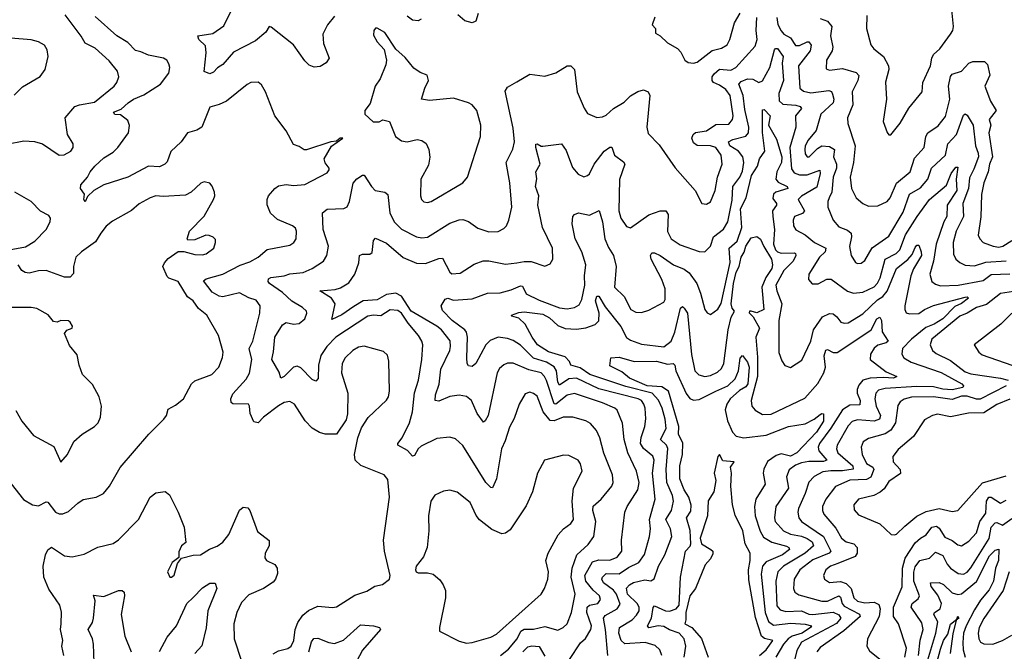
# Model space of a CAD drawing. Extents: x 1843161 to 1959474, y 907081 to 1016326.
# Tile 246 of 256: x 1870593 to 1875885, y 1003307 to 1006702. Entities that reach past the tile are written whole.
import ezdxf

# ---------------------------------------------------------------- set-up
doc = ezdxf.new("R2010")
doc.units = 0

msp = doc.modelspace()

# ---------------------------------------------------------------- linework, layer by layer
at = {"layer": '0CON20XD'}
for points in [[(1872285, 1006721.2), (1872247.5, 1006675), (1872222, 1006625), (1872225.8, 1006575), (1872255.8, 1006495), (1872239.7, 1006470.3), (1872208.9, 1006451.1), (1872175, 1006447.5), (1872148.5, 1006458.5), (1872125, 1006480.8), (1872065, 1006566.5), (1871945, 1006662), (1871934.1, 1006665.9), (1871915.4, 1006634.6), (1871860.5, 1006589.5), (1871741.7, 1006528.3), (1871685, 1006461.1), (1871656.2, 1006443.8), (1871635, 1006420), (1871615, 1006410.8), (1871584.3, 1006424.3), (1871595.5, 1006524.5), (1871592.4, 1006562.4), (1871555.8, 1006595), (1871550, 1006615), (1871632, 1006628), (1871690, 1006670), (1871730.7, 1006749.3)], [(1875265, 1006083.8), (1875275, 1006084), (1875325, 1006146), (1875372.4, 1006227.6), (1875443.3, 1006315), (1875446.4, 1006365), (1875488.5, 1006455), (1875495, 1006496.2), (1875505, 1006515.8), (1875537.5, 1006545), (1875595, 1006624.4), (1875608.2, 1006645), (1875610.9, 1006665), (1875603.3, 1006755)], [(1870525, 1006034), (1870615, 1006051.1), (1870672.7, 1006047.3), (1870715.8, 1006035.8), (1870805, 1005974.4), (1870833.2, 1005976.8), (1870868, 1005995), (1870880.8, 1006015), (1870880, 1006035), (1870850.5, 1006085), (1870836.9, 1006175), (1870890, 1006235), (1870915, 1006245.4), (1870995, 1006258.2), (1871101.9, 1006345), (1871115.9, 1006364.1), (1871125.5, 1006395.5), (1871118.1, 1006425), (1871075, 1006481.1), (1870999.1, 1006549.1), (1870945, 1006575.6), (1870924.2, 1006614.2), (1870838.1, 1006728.1)], [(1871955, 1003293.1), (1871985, 1003309.6), (1872035, 1003322.1), (1872052.5, 1003335), (1872067.2, 1003365), (1872073.9, 1003425), (1872087.4, 1003462.6), (1872115, 1003501.9), (1872145, 1003526.9), (1872195, 1003550), (1872275, 1003542.9), (1872295, 1003546.9), (1872395, 1003609.5), (1872459.8, 1003630.2), (1872502.6, 1003657.4), (1872543, 1003667), (1872581.2, 1003695), (1872584, 1003715), (1872553.5, 1003845), (1872549.1, 1003905), (1872580.9, 1004135), (1872570.9, 1004230.9), (1872552, 1004255), (1872426.8, 1004306.8), (1872397.1, 1004335), (1872391.9, 1004365), (1872411.1, 1004455), (1872431.1, 1004508.9), (1872466.6, 1004563.4), (1872565, 1004658), (1872575.5, 1004675), (1872580.9, 1004705), (1872576.6, 1004866.6), (1872569.3, 1004899.3), (1872548.2, 1004918.2), (1872445, 1004948.1), (1872415, 1004942.5), (1872383.3, 1004925), (1872342.9, 1004885), (1872326.4, 1004855), (1872322.7, 1004805), (1872357.3, 1004695), (1872355.7, 1004584.3), (1872348.5, 1004551.5), (1872295.5, 1004474.5), (1872235, 1004474.3), (1872205, 1004483.1), (1872165.9, 1004505.9), (1872126.8, 1004546.8), (1872069.5, 1004635), (1872045, 1004650.4), (1872015, 1004644.6), (1871985, 1004626.8), (1871904.1, 1004565.9), (1871875, 1004536.2), (1871851.5, 1004541.5), (1871831.8, 1004585), (1871828.8, 1004625), (1871822.5, 1004635), (1871738.1, 1004638.1), (1871729.5, 1004645), (1871727.5, 1004665), (1871739, 1004691), (1871810.5, 1004769.5), (1871827.6, 1004802.4), (1871840.2, 1004875), (1871827.1, 1004935), (1871845.7, 1004975), (1871884.5, 1005124.5), (1871885.5, 1005165), (1871864.6, 1005194.6), (1871825, 1005207.5), (1871775, 1005234), (1871685, 1005212.9), (1871665, 1005215.9), (1871627.7, 1005237.7), (1871581.2, 1005298.8), (1871595, 1005310.3), (1871685, 1005334.5), (1871777.6, 1005382.4), (1871829.6, 1005400.4), (1871875, 1005425.5), (1871923.8, 1005466.2), (1872045, 1005490), (1872065.8, 1005505), (1872080, 1005525), (1872081.4, 1005565), (1872075, 1005581.2), (1872058.8, 1005595), (1871978.8, 1005628.8), (1871941.7, 1005661.7), (1871923.6, 1005706.4), (1871922.7, 1005735), (1871930.5, 1005755), (1871964.7, 1005795.3), (1871985, 1005809.1), (1872025, 1005815.6), (1872065, 1005811.9), (1872125, 1005817.1), (1872245, 1005880), (1872256.2, 1005895), (1872256.2, 1005905), (1872235, 1005932.5), (1872230, 1005955), (1872268.3, 1006021.7), (1872330, 1006065), (1872315, 1006066.2), (1872295, 1006050), (1872265, 1006046), (1872135, 1006002), (1872122.7, 1006002.7), (1872095, 1006021.2), (1872065, 1006032), (1872025.3, 1006105.3), (1871964.7, 1006184.7), (1871914.2, 1006315), (1871893, 1006353), (1871875, 1006366), (1871835, 1006364.2), (1871815.6, 1006354.4), (1871705, 1006264.6), (1871665, 1006246.2), (1871615, 1006231.9), (1871572.5, 1006125), (1871545, 1006107.8), (1871495.3, 1006094.7), (1871461.9, 1006045), (1871405.4, 1005994.6), (1871385, 1005938.8), (1871374.2, 1005925), (1871345, 1005912.2), (1871285, 1005914.6), (1871175, 1005856.4), (1871045.5, 1005814.5), (1870992, 1005785), (1870957.3, 1005752.7), (1870945, 1005724), (1870938.8, 1005735), (1870942, 1005765), (1870920.8, 1005795), (1870921.5, 1005815), (1870958.6, 1005855), (1870972.2, 1005885), (1870996.9, 1005915), (1871045, 1005960), (1871095, 1005990.9), (1871121.5, 1006015), (1871177.8, 1006095), (1871183.4, 1006133.4), (1871175, 1006160), (1871135, 1006191.4), (1871105, 1006192.2), (1871097.5, 1006205), (1871138.1, 1006221.9), (1871175.6, 1006255), (1871204.8, 1006275.2), (1871261.3, 1006298.7), (1871350.5, 1006355), (1871395.6, 1006415), (1871400, 1006445), (1871395.6, 1006465.6), (1871384.4, 1006484.4), (1871365.4, 1006495.4), (1871285, 1006511.1), (1871245, 1006530), (1871215, 1006536.1), (1871175, 1006578.9), (1871115, 1006616), (1870999.2, 1006719.2)], [(1872572, 1005762), (1872582.4, 1005665), (1872606.1, 1005616.1), (1872645, 1005575.5), (1872726.2, 1005535), (1872755, 1005530), (1872785.8, 1005534.2), (1872905, 1005609.2), (1872955, 1005627.3), (1872975, 1005627.5), (1873005, 1005617.1), (1873055, 1005581.4), (1873115, 1005562.5), (1873165, 1005564.3), (1873195, 1005580), (1873209.2, 1005595), (1873222.9, 1005625), (1873238.5, 1005695), (1873227.6, 1005825), (1873208, 1005935), (1873244.1, 1006005.9), (1873251.8, 1006045), (1873245, 1006120), (1873202.1, 1006317.9), (1873215, 1006340), (1873265, 1006367.5), (1873335, 1006410), (1873415, 1006398.8), (1873475, 1006417.5), (1873535, 1006454), (1873555, 1006454), (1873575.8, 1006435), (1873590, 1006315), (1873626.2, 1006226.2), (1873645, 1006198), (1873695, 1006176.9), (1873725, 1006180.5), (1873745, 1006190), (1873784.8, 1006225.2), (1873841.6, 1006258.4), (1873875, 1006292.5), (1873915, 1006316.9), (1873945, 1006325.8), (1873970, 1006315), (1873980, 1006295), (1873963.6, 1006125), (1873970.5, 1006090.5), (1874030.2, 1006030.2), (1874115.7, 1005905.7), (1874224.2, 1005785), (1874260, 1005715), (1874285, 1005710.8), (1874305, 1005724), (1874330.6, 1005785), (1874342.7, 1005855), (1874368.2, 1005925), (1874362.4, 1005975), (1874333.8, 1006015), (1874305, 1006024.3), (1874235, 1006025.5), (1874215, 1006040.8), (1874205.5, 1006065), (1874212.5, 1006085), (1874225, 1006096.5), (1874285, 1006105.7), (1874335, 1006139.6), (1874405, 1006141.4), (1874424.8, 1006165.2), (1874427.6, 1006185), (1874412.3, 1006295), (1874387.6, 1006327.6), (1874355, 1006351.1), (1874322.5, 1006365), (1874314.4, 1006375), (1874315.2, 1006395), (1874325, 1006411.8), (1874355, 1006436.4), (1874415, 1006431.7), (1874442.5, 1006445), (1874545, 1006560.6), (1874556.6, 1006595), (1874551, 1006645), (1874555.2, 1006715)], [(1872751.4, 1006705), (1872734.4, 1006695.6), (1872705, 1006700), (1872675, 1006720.6)], [(1873056.8, 1006735), (1873045.3, 1006694.7), (1873025, 1006685.5), (1872985, 1006697.1), (1872947.9, 1006727.9)], [(1874006.4, 1006716.4), (1873992.5, 1006675), (1874010, 1006655), (1874010, 1006630), (1874035, 1006616.2), (1874075, 1006578.6), (1874127.9, 1006547.9), (1874147, 1006527), (1874168, 1006485), (1874185, 1006472), (1874215, 1006469.2), (1874235, 1006474.3), (1874315, 1006537.5), (1874365, 1006549.5), (1874395, 1006567.1), (1874410, 1006595), (1874434.3, 1006685), (1874465, 1006738)], [(1874662.5, 1006715), (1874667.1, 1006677.1), (1874685, 1006641.6), (1874700.4, 1006625), (1874735.2, 1006605.2), (1874763.4, 1006563.4), (1874785, 1006562.9), (1874825, 1006583.8), (1874835, 1006582.5), (1874846.3, 1006565), (1874842.1, 1006535), (1874779.4, 1006455), (1874785.5, 1006335), (1874805, 1006318.7), (1874845, 1006309.8), (1874941.4, 1006321.4), (1874955.5, 1006315.5), (1874962.3, 1006302.3), (1874968.1, 1006275), (1874964.3, 1006255.7), (1874899.3, 1006195), (1874873.2, 1006106.8), (1874830.4, 1006055), (1874815.4, 1006025), (1874812.5, 1006005), (1874815, 1005981.2), (1874825, 1005964.4), (1874835.8, 1005965), (1874880.4, 1006009.6), (1874905, 1006024.1), (1874945, 1006021.2), (1874973.1, 1006005), (1874966.8, 1005965), (1874983.2, 1005925), (1874983.4, 1005905), (1874965.2, 1005855), (1874957.4, 1005775), (1874944.2, 1005745), (1874936.5, 1005725), (1874936.6, 1005695), (1874964.2, 1005624.2), (1874995, 1005588.9), (1875041.5, 1005571.5), (1875061.8, 1005555), (1875064.1, 1005535), (1875053.5, 1005483.5), (1875062.5, 1005435), (1875085, 1005397.1), (1875095, 1005391.1), (1875115, 1005393.5), (1875135, 1005407.1), (1875173.9, 1005476.1), (1875265, 1005538.2), (1875341.4, 1005668.6), (1875375.2, 1005764.8), (1875435, 1005799.1), (1875474.5, 1005845.5), (1875493.3, 1005905), (1875568.2, 1005975), (1875581.8, 1006035), (1875627.7, 1006085), (1875665, 1006189.2), (1875675, 1006197.1), (1875685, 1006188.6), (1875717.3, 1006135), (1875729.8, 1006025), (1875744.4, 1005985.6), (1875745.7, 1005965), (1875721.2, 1005898.8), (1875696.9, 1005853.1), (1875692.9, 1005795), (1875662.2, 1005715), (1875665.9, 1005645), (1875625.7, 1005565), (1875609.2, 1005505), (1875612.1, 1005442.1), (1875623.6, 1005415), (1875645, 1005396.5), (1875675, 1005382.5), (1875725, 1005378.7), (1875785, 1005398.3), (1875895, 1005406.7)], [(1874895, 1006708), (1874935, 1006694), (1874957.2, 1006665), (1874951.5, 1006615), (1874964, 1006555), (1874958.8, 1006535), (1874929.4, 1006485), (1874927.5, 1006437.5), (1874945, 1006431.5), (1875015, 1006439.2), (1875088.4, 1006418.4), (1875103.1, 1006403.1), (1875098.1, 1006375), (1875067.5, 1006315), (1875070.3, 1006245), (1875042.7, 1006175), (1875044.4, 1006145), (1875082.9, 1006025), (1875074.7, 1005935), (1875056.8, 1005855), (1875062.7, 1005795), (1875088.1, 1005745), (1875124.7, 1005714.7), (1875155, 1005700.5), (1875205, 1005701.5), (1875255.7, 1005725), (1875271.8, 1005745), (1875305.8, 1005824.2), (1875379.2, 1005885), (1875401.9, 1005958.1), (1875454.5, 1006015), (1875463.3, 1006075), (1875474.6, 1006095), (1875528.7, 1006131.3), (1875568.8, 1006181.2), (1875591.6, 1006275), (1875584.5, 1006345), (1875595, 1006397.1), (1875605, 1006408.9), (1875654.8, 1006425.2), (1875695, 1006468.1), (1875715, 1006477.5), (1875777.8, 1006477.8), (1875795, 1006461.2), (1875806.2, 1006405), (1875780.5, 1006345), (1875810, 1006265), (1875841.9, 1006215), (1875803.5, 1006165), (1875813.2, 1006135), (1875801, 1006095), (1875822, 1005965), (1875805.2, 1005925), (1875798.4, 1005885), (1875774.3, 1005825), (1875762.5, 1005762.5), (1875758, 1005642), (1875744.4, 1005545), (1875752.9, 1005525), (1875771.4, 1005505), (1875825, 1005484.2), (1875855, 1005480.5), (1875877.5, 1005485), (1875925, 1005514.6)], [(1875145.7, 1006725), (1875144.3, 1006655), (1875168.1, 1006568.1), (1875183.8, 1006545), (1875234.7, 1006504.7), (1875262.5, 1006455), (1875263.5, 1006435), (1875245.7, 1006365.7), (1875252.2, 1006275), (1875234.4, 1006155), (1875255.8, 1006095.8), (1875265, 1006083.8)], [(1872785, 1005719.4), (1872805, 1005724.4), (1872975, 1005825.8), (1873000, 1005855), (1873070.6, 1006075), (1873071.9, 1006135), (1873050, 1006215), (1873025, 1006243.8), (1873005, 1006256.2), (1872925, 1006281.2), (1872795, 1006268.6), (1872752.5, 1006275), (1872770, 1006335), (1872791.2, 1006375), (1872783.8, 1006405), (1872745, 1006418.9), (1872712.1, 1006442.1), (1872665, 1006500), (1872614.4, 1006544.4), (1872555, 1006633.3), (1872515, 1006656), (1872505, 1006656.2), (1872496.7, 1006645), (1872495, 1006620), (1872514.2, 1006584.2), (1872552, 1006542), (1872564.4, 1006485), (1872560.5, 1006459.5), (1872530, 1006385), (1872503.1, 1006345), (1872477.3, 1006252.7), (1872447.5, 1006215), (1872447.5, 1006195), (1872493.6, 1006153.6), (1872525, 1006153.3), (1872545, 1006163.3), (1872580, 1006155), (1872613.3, 1006075), (1872645, 1006050.8), (1872675, 1006045.8), (1872728.8, 1006058.8), (1872755, 1006053.8), (1872777.3, 1006037.3), (1872791.4, 1006005), (1872796.8, 1005963.2), (1872789.7, 1005920.3), (1872749.4, 1005845), (1872747.1, 1005755), (1872752.5, 1005735), (1872765, 1005722.5), (1872785, 1005719.4)], [(1870562.9, 1006297.1), (1870608.3, 1006341.7), (1870703, 1006397), (1870730.8, 1006435), (1870745.6, 1006505), (1870740.3, 1006540.3), (1870726, 1006565), (1870693.7, 1006583.7), (1870655, 1006594.4), (1870545, 1006602.7)], [(1873547.4, 1003262.6), (1873606.9, 1003353.1), (1873633.9, 1003376.1), (1873662.4, 1003425), (1873665.7, 1003445), (1873642.1, 1003515), (1873642.6, 1003545), (1873655, 1003555.2), (1873699.5, 1003565), (1873715.4, 1003585), (1873709.6, 1003605), (1873675.7, 1003635.7), (1873636, 1003685), (1873629.8, 1003715), (1873671.6, 1003788.4), (1873705, 1003799.4), (1873765, 1003796.7), (1873805, 1003814), (1873828.7, 1003845), (1873827.5, 1003905), (1873845.5, 1004055), (1873857.5, 1004085), (1873914.7, 1004175.3), (1873922.7, 1004215), (1873908.1, 1004275), (1873861.1, 1004375), (1873842.6, 1004445), (1873833.4, 1004533.4), (1873803.4, 1004603.4), (1873791.4, 1004615), (1873725, 1004643), (1873575, 1004692.5), (1873535, 1004683.8), (1873475, 1004635.2), (1873465, 1004636.9), (1873425, 1004762.5), (1873414.2, 1004785), (1873395, 1004804.7), (1873330.2, 1004820.2), (1873245, 1004855.3), (1873215, 1004855.4), (1873195, 1004846.4), (1873172.6, 1004827.4), (1873159.2, 1004805), (1873110.7, 1004575), (1873095, 1004545.8), (1873085, 1004538.8), (1873051.8, 1004585), (1873022.1, 1004655), (1872995, 1004676.5), (1872955, 1004684.4), (1872905, 1004677.1), (1872845, 1004652.4), (1872825.6, 1004655.6), (1872828.6, 1004685), (1872847.6, 1004742.4), (1872856.2, 1004823.8), (1872905, 1004924.3), (1872909.2, 1004945), (1872906, 1004976), (1872859.6, 1005035), (1872835.2, 1005055.2), (1872696.5, 1005136.5), (1872645, 1005216.1), (1872615, 1005232.3), (1872565, 1005225.9), (1872515, 1005196.7), (1872439.1, 1005190.9), (1872389.4, 1005160.6), (1872325, 1005116.8), (1872271.2, 1005091.2), (1872289.4, 1005175), (1872269.4, 1005205), (1872206.7, 1005245), (1872288.5, 1005251.5), (1872318.2, 1005261.8), (1872361.5, 1005288.5), (1872393.8, 1005335), (1872415.6, 1005395), (1872420, 1005435), (1872435, 1005442.5), (1872475, 1005442.5), (1872488.2, 1005451.8), (1872494.5, 1005515.5), (1872505, 1005528.8), (1872565, 1005502), (1872655, 1005424.7), (1872725, 1005392.8), (1872775, 1005391.1), (1872845, 1005419.1), (1872865, 1005420), (1872904.3, 1005345), (1872915, 1005335.8), (1872960.9, 1005339.1), (1873035, 1005389.1), (1873084.7, 1005405.3), (1873115, 1005405.4), (1873205, 1005387.5), (1873265, 1005396.2), (1873305, 1005403.4), (1873342.2, 1005402.2), (1873415, 1005377.1), (1873445, 1005390), (1873458.1, 1005415), (1873456.5, 1005475), (1873403.8, 1005585), (1873378.1, 1005705), (1873382.9, 1005755), (1873364.5, 1005805), (1873373.2, 1005846.8), (1873367.3, 1005885), (1873389.6, 1005925), (1873366.4, 1006015), (1873367.5, 1006032.5), (1873375, 1006035.6), (1873395, 1006021.9), (1873405, 1006021.9), (1873505, 1006034.2), (1873529.9, 1005999.9), (1873565, 1005908.6), (1873595, 1005871.4), (1873625, 1005857.5), (1873645, 1005864), (1873655, 1005874.2), (1873680.9, 1005925), (1873735, 1005995.6), (1873765, 1006018), (1873775, 1006016.7), (1873790.5, 1005975), (1873838.5, 1005938.5), (1873845.6, 1005925), (1873817, 1005843), (1873812.5, 1005675), (1873824.8, 1005634.8), (1873855, 1005591.4), (1873875, 1005584.4), (1873975, 1005652.9), (1874035, 1005674.5), (1874065, 1005675.5), (1874078.2, 1005655), (1874074.1, 1005564.1), (1874095, 1005523.6), (1874142.3, 1005492.2), (1874245, 1005457.1), (1874275, 1005454.4), (1874305, 1005484.2), (1874321.8, 1005535), (1874375, 1005577.1), (1874399.4, 1005615), (1874421.8, 1005731.8), (1874425.6, 1005805), (1874464.3, 1005855), (1874477.8, 1005887.8), (1874484.8, 1005935), (1874479.6, 1005965), (1874456, 1005996), (1874410.5, 1006025), (1874403.3, 1006045), (1874425, 1006058.9), (1874495, 1006075.9), (1874510.7, 1006095), (1874512.5, 1006125), (1874490.6, 1006219.4), (1874480.6, 1006295), (1874458.3, 1006355), (1874469.8, 1006370.2), (1874504.3, 1006384.3), (1874532.7, 1006382.7), (1874565, 1006365.6), (1874585, 1006374.5), (1874625, 1006444.5), (1874650.2, 1006539.8), (1874655, 1006548), (1874665, 1006547.5), (1874696.8, 1006505), (1874690.8, 1006469.2), (1874697.4, 1006375), (1874673.7, 1006305), (1874675.6, 1006265.6), (1874695, 1006248.8), (1874765, 1006242.5), (1874787.8, 1006235), (1874795.5, 1006225), (1874762.5, 1006185), (1874765.3, 1006125.3), (1874731.4, 1006015), (1874740.6, 1005900.6), (1874755, 1005879.1), (1874785, 1005867.6), (1874825, 1005869.2), (1874894.2, 1005894.2), (1874895.7, 1005875), (1874877.1, 1005802.9), (1874795, 1005753.5), (1874776.2, 1005735), (1874810.4, 1005675), (1874799.6, 1005660.4), (1874757.1, 1005645), (1874750, 1005625), (1874752.5, 1005595), (1874765, 1005572.2), (1874815, 1005545.5), (1874865.2, 1005505.2), (1874925.3, 1005475), (1874921.3, 1005455), (1874891.3, 1005425), (1874833.8, 1005335), (1874832.2, 1005305), (1874852.8, 1005282.8), (1874885, 1005283.1), (1874931.9, 1005308.1), (1874955, 1005308.5), (1875042.8, 1005242.8), (1875075, 1005232), (1875125, 1005237.1), (1875185, 1005266.8), (1875204, 1005286), (1875217.7, 1005315), (1875245.2, 1005414.8), (1875303.8, 1005445), (1875323.2, 1005465), (1875354.3, 1005545.7), (1875415.9, 1005644.1), (1875482.1, 1005735), (1875575, 1005813.5), (1875599.5, 1005875), (1875625, 1005908.9), (1875635, 1005910), (1875625.4, 1005845), (1875630, 1005785), (1875578.1, 1005705), (1875576.7, 1005645), (1875559.4, 1005615), (1875517.9, 1005495), (1875504.8, 1005405), (1875485.4, 1005335), (1875495.6, 1005295), (1875515, 1005280), (1875542.5, 1005272.5), (1875636.1, 1005276.1), (1875770.4, 1005299.6), (1875815, 1005333.4), (1875915, 1005336)], [(1873754.2, 1003285), (1873741.7, 1003425), (1873730.4, 1003485), (1873740.4, 1003499.6), (1873804.8, 1003535.2), (1873820, 1003560), (1873801.5, 1003615), (1873785, 1003635.2), (1873731.4, 1003675), (1873722.6, 1003695), (1873725.9, 1003705), (1873745, 1003725.8), (1873815.4, 1003724.6), (1873865, 1003757.5), (1873921.5, 1003785), (1873951.7, 1003828.3), (1873978.2, 1003925), (1873984.1, 1003965), (1873978.2, 1004015), (1874009.3, 1004125), (1873993.9, 1004265), (1874003.2, 1004335), (1873996.2, 1004356.2), (1873946.6, 1004396.6), (1873930.5, 1004425), (1873933.5, 1004456.5), (1873953.5, 1004516.5), (1873957.4, 1004557.4), (1873954.7, 1004614.7), (1873947.6, 1004635), (1873934.8, 1004654.8), (1873916.7, 1004665), (1873705, 1004718.1), (1873585, 1004774.8), (1873545, 1004771.3), (1873495, 1004738.6), (1873484.5, 1004754.5), (1873479, 1004815), (1873466.1, 1004836.1), (1873425, 1004860.8), (1873353.8, 1004883.8), (1873285, 1004952.4), (1873245, 1004977.9), (1873215, 1004988.2), (1873165, 1004996.2), (1873121.2, 1004978.8), (1873098.2, 1004955), (1873045, 1004853.6), (1873025, 1004837.7), (1873005, 1004842.5), (1872997.5, 1004855), (1872995.5, 1004885.5), (1872999.6, 1004995), (1872995, 1005021.9), (1872986, 1005036), (1872918, 1005085), (1872865, 1005138.5), (1872858.6, 1005165), (1872880.7, 1005199.3), (1872895, 1005205.8), (1872925, 1005194.8), (1873025, 1005202.4), (1873106.9, 1005233.1), (1873175, 1005234.6), (1873235, 1005250), (1873285, 1005272.3), (1873295, 1005270), (1873315, 1005229.2), (1873385, 1005194.7), (1873495, 1005154.1), (1873535, 1005147.8), (1873574.7, 1005155.3), (1873600.7, 1005169.3), (1873615, 1005198), (1873630.9, 1005275), (1873629.2, 1005325), (1873636.6, 1005385), (1873613.8, 1005455), (1873579.2, 1005525), (1873563.1, 1005605), (1873566, 1005645), (1873574.5, 1005655.5), (1873596.5, 1005663.5), (1873655, 1005652.1), (1873707, 1005677), (1873725.9, 1005615.9), (1873738.8, 1005525), (1873758.1, 1005478.1), (1873784, 1005434), (1873798.7, 1005375), (1873790, 1005265), (1873842.1, 1005215), (1873878.1, 1005145), (1873905, 1005129.5), (1873935, 1005128.9), (1873975, 1005140.5), (1874055, 1005184), (1874061.7, 1005198.3), (1874062.3, 1005255), (1874043.5, 1005305), (1873987.3, 1005415), (1873982.9, 1005435), (1873991.1, 1005448.9), (1874005, 1005448.9), (1874035, 1005435.4), (1874107.3, 1005385), (1874165, 1005360.7), (1874191.4, 1005341.4), (1874231.6, 1005285), (1874252.4, 1005232.4), (1874275.8, 1005145), (1874287.3, 1005127.3), (1874305, 1005118), (1874345, 1005145.6), (1874362.6, 1005177.4), (1874412, 1005398), (1874405.4, 1005475), (1874449, 1005511), (1874473.6, 1005585), (1874466.8, 1005685), (1874498.3, 1005745), (1874525.9, 1005865), (1874558.5, 1005915), (1874569.1, 1005955), (1874597.3, 1005995), (1874584.8, 1006095.2), (1874585, 1006218), (1874595, 1006220), (1874625.7, 1006185.7), (1874617.7, 1006135), (1874661, 1006061), (1874689, 1005965), (1874687.3, 1005935), (1874662.4, 1005885), (1874656.1, 1005845), (1874669.1, 1005829.1), (1874718, 1005805), (1874721.2, 1005795), (1874656.5, 1005775), (1874643.6, 1005765), (1874641.4, 1005741.4), (1874661.1, 1005715), (1874661.2, 1005705), (1874639.6, 1005675), (1874640.6, 1005645), (1874649.3, 1005575), (1874644.8, 1005495.2), (1874654.3, 1005465), (1874665, 1005454.2), (1874685, 1005448.1), (1874755, 1005449.7), (1874763.3, 1005445), (1874765.3, 1005435.3), (1874750.3, 1005405), (1874700, 1005355), (1874657.7, 1005275), (1874662.5, 1005245), (1874688.9, 1005175), (1874672.2, 1005085), (1874672.7, 1004912.7), (1874688.3, 1004868.3), (1874705, 1004842.9), (1874735, 1004832.5), (1874796.9, 1004873.1), (1874845.4, 1004975), (1874858.7, 1005035), (1874908.2, 1005105), (1874945, 1005122.2), (1874965, 1005121.4), (1874985, 1005105.7), (1875006.4, 1005076.4), (1875025, 1005070.5), (1875045, 1005072.7), (1875125, 1005120.6), (1875204, 1005196), (1875231.2, 1005215), (1875255, 1005243.2), (1875306.2, 1005365), (1875367.1, 1005412.9), (1875389.1, 1005440.9), (1875405, 1005478.2), (1875415, 1005490), (1875425, 1005491.2), (1875438.7, 1005455), (1875439.6, 1005435), (1875397.2, 1005362.8), (1875382.5, 1005325), (1875350.8, 1005165), (1875349.6, 1005145), (1875357, 1005127), (1875375, 1005121.2), (1875425, 1005122.9), (1875455, 1005144.7), (1875505, 1005166.8), (1875675, 1005211.6), (1875685, 1005212.7), (1875692.7, 1005205), (1875655, 1005177.5), (1875619.3, 1005160.7), (1875555, 1005094.6), (1875508.6, 1005065), (1875462.9, 1005047.1), (1875385.6, 1004985), (1875337.8, 1004935), (1875334.6, 1004905), (1875345.2, 1004885.2), (1875385, 1004861.6), (1875545, 1004806.8), (1875655.8, 1004745), (1875665.9, 1004735), (1875661.6, 1004725), (1875605, 1004712.5), (1875555, 1004715.7), (1875505, 1004728.7), (1875415, 1004730.9), (1875245, 1004720.6), (1875208.3, 1004711.7), (1875194.1, 1004695), (1875189.2, 1004665), (1875196.7, 1004625), (1875219, 1004575), (1875214.5, 1004555.5), (1875185, 1004545.2), (1875095, 1004551.6), (1875066.7, 1004543.3), (1875045, 1004518.8), (1874985.9, 1004415), (1874983.6, 1004395), (1874990.8, 1004375), (1875070.2, 1004305), (1875073.1, 1004286.9), (1875015, 1004277), (1874952.1, 1004277.9), (1874908.7, 1004271.3), (1874862.3, 1004247.7), (1874834.4, 1004215.6), (1874815.3, 1004155), (1874778.8, 1004075), (1874775.9, 1004055), (1874781.1, 1004025), (1874794.6, 1004005), (1874913.9, 1003923.9), (1874953.2, 1003845), (1874943.5, 1003835), (1874855, 1003799), (1874785.3, 1003745), (1874755.3, 1003695), (1874752, 1003645), (1874759.6, 1003625), (1874780.1, 1003610.1), (1874905, 1003576.1), (1874935, 1003577.7), (1874995.9, 1003605.9), (1875005, 1003598.5), (1875013.9, 1003565), (1875025, 1003549.2), (1875107.2, 1003507.2), (1875110.2, 1003495), (1875022.4, 1003417.6), (1874895, 1003328.4), (1874876.6, 1003305)], [(1873177.3, 1003285), (1873220.6, 1003319.4), (1873266.1, 1003375), (1873286.9, 1003415), (1873305, 1003427), (1873355, 1003426.8), (1873415, 1003441.2), (1873485, 1003421.5), (1873514.2, 1003435), (1873535, 1003455.8), (1873559.6, 1003515), (1873578.1, 1003615), (1873557.7, 1003705), (1873561.6, 1003755), (1873587.8, 1003825), (1873648.8, 1003881.2), (1873679.3, 1003925), (1873690.3, 1004005), (1873673.9, 1004065), (1873675, 1004088), (1873719.1, 1004125), (1873775.7, 1004194.3), (1873783.2, 1004215), (1873780, 1004255), (1873731.8, 1004371.8), (1873711.3, 1004455), (1873693.5, 1004495), (1873661.1, 1004531.1), (1873635, 1004546.4), (1873566, 1004566), (1873514.8, 1004565.3), (1873465, 1004545.3), (1873445, 1004548.1), (1873406.1, 1004595), (1873375, 1004678.1), (1873355, 1004693.5), (1873335, 1004699.5), (1873309.3, 1004690.7), (1873276.9, 1004635), (1873251.2, 1004558.8), (1873225, 1004512.5), (1873202.1, 1004437.9), (1873182, 1004395), (1873155.5, 1004235), (1873135, 1004186), (1873125, 1004188.6), (1873099.2, 1004215), (1872975, 1004413.1), (1872935, 1004450), (1872905, 1004457.5), (1872835, 1004451.4), (1872750.4, 1004409.6), (1872734.5, 1004395), (1872715, 1004359.2), (1872705, 1004355.7), (1872676.8, 1004386.8), (1872626, 1004415), (1872625.8, 1004425), (1872649.6, 1004455), (1872688.2, 1004535), (1872704.7, 1004595), (1872715, 1004696.7), (1872736.7, 1004765), (1872753.8, 1004875), (1872759.1, 1004955), (1872754.5, 1004975), (1872736.4, 1005005), (1872681, 1005071), (1872645.3, 1005125), (1872625, 1005138.7), (1872585, 1005143.1), (1872535, 1005110.6), (1872494, 1005114), (1872465, 1005108.8), (1872292.3, 1004995), (1872243.9, 1004945), (1872212.3, 1004897.7), (1872199.2, 1004845), (1872196.8, 1004773.2), (1872185, 1004760), (1872165, 1004768.9), (1872105, 1004831.1), (1872085, 1004840.5), (1872065, 1004834.5), (1872015, 1004783.6), (1871996.1, 1004776.1), (1871988.5, 1004808.5), (1871948.7, 1004875), (1871957.3, 1004917.3), (1871963.6, 1004995), (1872005, 1005061.4), (1872025, 1005074.5), (1872065.3, 1005065.3), (1872095, 1005069.1), (1872125.4, 1005095), (1872136.7, 1005125), (1872134.2, 1005135), (1872113.1, 1005155), (1872055, 1005189.3), (1872005, 1005236.8), (1871935.4, 1005285), (1871928.9, 1005295), (1871931.1, 1005308.9), (1871943.7, 1005316.3), (1872014.7, 1005325.3), (1872045, 1005336.6), (1872116.3, 1005343.7), (1872165.9, 1005364.1), (1872225.6, 1005405), (1872243.1, 1005435), (1872253.6, 1005485), (1872224, 1005574), (1872221.5, 1005665), (1872245, 1005683.1), (1872335, 1005687.8), (1872353.8, 1005696.2), (1872366, 1005725), (1872385, 1005823.8), (1872405, 1005847.5), (1872435, 1005867.5), (1872445, 1005867.5), (1872483.3, 1005805), (1872502.9, 1005785), (1872555, 1005775.6), (1872572, 1005762)], [(1870547, 1004207), (1870613.8, 1004123.8), (1870662, 1004095), (1870695, 1004090), (1870735, 1004110), (1870745, 1004108.6), (1870785, 1004054.4), (1870805, 1004045.7), (1870825, 1004046.9), (1870855, 1004058.6), (1870905, 1004104.3), (1870935, 1004122.5), (1871005, 1004135.8), (1871044.5, 1004155.5), (1871075.7, 1004195), (1871133.9, 1004296.1), (1871287.5, 1004475), (1871368, 1004555), (1871382, 1004575), (1871391.9, 1004608.1), (1871430.5, 1004629.5), (1871473.3, 1004665), (1871515.8, 1004745), (1871535, 1004760.8), (1871626.2, 1004795), (1871664.3, 1004835), (1871683.6, 1004886.4), (1871686.7, 1004915), (1871661.9, 1005005), (1871599.5, 1005115), (1871555, 1005150), (1871525, 1005191.9), (1871495, 1005213.3), (1871445.6, 1005295), (1871395, 1005312.5), (1871385, 1005322), (1871363.3, 1005375), (1871370.9, 1005395), (1871392, 1005418), (1871445, 1005456.4), (1871475, 1005457.1), (1871535, 1005441.1), (1871575, 1005438.6), (1871595, 1005444), (1871636.2, 1005475), (1871646.1, 1005503.9), (1871645, 1005520), (1871633.8, 1005533.8), (1871612.3, 1005542.3), (1871593.6, 1005543.6), (1871535, 1005518.6), (1871497.5, 1005517.5), (1871493.3, 1005525), (1871505.8, 1005565), (1871585, 1005646), (1871635.6, 1005735), (1871641.9, 1005755), (1871640, 1005775), (1871627.9, 1005807.9), (1871615, 1005823.8), (1871585, 1005830.8), (1871566.6, 1005823.4), (1871515, 1005775.6), (1871485, 1005760), (1871365, 1005752.4), (1871325, 1005755.3), (1871295, 1005744.5), (1871235, 1005711.9), (1871195, 1005676.7), (1871091.3, 1005618.7), (1871058.3, 1005591.7), (1871029.2, 1005555), (1871001.4, 1005508.6), (1870925.7, 1005455), (1870895.7, 1005425), (1870882.5, 1005375), (1870882.7, 1005337.3), (1870865, 1005317.5), (1870835, 1005317.9), (1870735, 1005353.5), (1870695, 1005352.2), (1870645, 1005339.4), (1870622.9, 1005342.9), (1870605.6, 1005355), (1870585, 1005383.8)], [(1870537.5, 1005465), (1870625, 1005482.2), (1870675, 1005511.5), (1870735.3, 1005574.7), (1870756.7, 1005615), (1870758.6, 1005635), (1870749.6, 1005649.6), (1870705, 1005673.6), (1870655, 1005725.4), (1870566.9, 1005775)], [(1874044.5, 1003284.5), (1874034.4, 1003315), (1874007.9, 1003337.9), (1873955, 1003355.2), (1873845, 1003347.6), (1873825.6, 1003365.6), (1873813.2, 1003405), (1873817.2, 1003435), (1873884.3, 1003475.7), (1873908.9, 1003501.1), (1873921.7, 1003525), (1873921.7, 1003545), (1873912, 1003565), (1873859, 1003615), (1873855, 1003647.1), (1873870, 1003665), (1873892.3, 1003677.7), (1873952.1, 1003692.1), (1873985, 1003686.2), (1874003.5, 1003696.5), (1874025.7, 1003765), (1874060, 1003825), (1874097.2, 1003925), (1874091.1, 1003965), (1874065.2, 1004015), (1874096.2, 1004065), (1874107.6, 1004115), (1874101.3, 1004145), (1874072, 1004215), (1874067.7, 1004285), (1874077, 1004397), (1874069.3, 1004415), (1874037.2, 1004445), (1874067, 1004505), (1874062.1, 1004555), (1874046.5, 1004615), (1874026.5, 1004656.5), (1873991.8, 1004695), (1873850.9, 1004730.9), (1873657.8, 1004795), (1873605, 1004831.6), (1873555.5, 1004845), (1873548.9, 1004865), (1873525, 1004891), (1873435, 1004916.9), (1873375.3, 1004955), (1873346.7, 1004995), (1873310, 1005065), (1873275, 1005097.3), (1873238.8, 1005108.8), (1873236.2, 1005115), (1873275, 1005128.7), (1873305, 1005131.2), (1873405, 1005119.8), (1873440.1, 1005100.1), (1873485, 1005058.3), (1873525, 1005043.3), (1873585, 1005038.2), (1873635, 1005045.7), (1873686.5, 1005063.5), (1873705, 1005082.9), (1873708.3, 1005125), (1873688.4, 1005191.6), (1873695, 1005215.6), (1873705, 1005215.8), (1873739.8, 1005159.8), (1873823.4, 1005053.4), (1873855, 1004994.7), (1873875, 1004979.3), (1873935, 1004958.6), (1874055, 1004944.7), (1874095, 1004974.7), (1874113.3, 1005023.3), (1874145, 1005152), (1874155, 1005160), (1874165, 1005152.5), (1874181.8, 1005125), (1874203.5, 1004903.5), (1874221.2, 1004815), (1874242.9, 1004792.9), (1874275, 1004785.3), (1874305, 1004789.2), (1874342.8, 1004807.2), (1874365, 1004828.2), (1874377, 1004855), (1874400.3, 1005035), (1874417.4, 1005102.6), (1874435.5, 1005135), (1874422.3, 1005152.3), (1874417.2, 1005175), (1874428.8, 1005285), (1874444.1, 1005345.9), (1874459.8, 1005375), (1874469.9, 1005425), (1874486.4, 1005453.6), (1874495, 1005485.6), (1874525, 1005530), (1874555, 1005536.7), (1874575, 1005523.1), (1874592.5, 1005482.5), (1874633.7, 1005415), (1874639.4, 1005385), (1874635.1, 1005364.9), (1874603.2, 1005316.8), (1874581, 1005265), (1874593.3, 1005145), (1874555, 1005127), (1874525, 1005136.4), (1874514.7, 1005135.3), (1874512.9, 1005127.1), (1874535.2, 1005105.2), (1874568.8, 1005045), (1874549.2, 1004995), (1874559.1, 1004889.1), (1874559, 1004785), (1874523.8, 1004655), (1874528.5, 1004625), (1874545, 1004602.9), (1874585, 1004579.6), (1874632.1, 1004582.1), (1874811.9, 1004668.1), (1874882.9, 1004747.1), (1874914.3, 1004805), (1874923.9, 1004835), (1874916.4, 1004895), (1874925, 1004925.6), (1874935, 1004928.9), (1874964.3, 1004914.3), (1874986.6, 1004913.4), (1875065.2, 1004964.8), (1875170, 1005035), (1875200, 1005095), (1875215, 1005103.1), (1875224.7, 1005084.7), (1875227.5, 1005025), (1875260.6, 1004975), (1875250, 1004965), (1875205, 1004952.4), (1875185, 1004937.5), (1875166.4, 1004905), (1875164.2, 1004875), (1875249.8, 1004809.8), (1875307.5, 1004785), (1875290, 1004775), (1875235, 1004779.8), (1875164.1, 1004775.9), (1875125, 1004764.1), (1875102.9, 1004737.1), (1875094.3, 1004715), (1875094.8, 1004695), (1875109.7, 1004655), (1875108.6, 1004631.4), (1875055, 1004631), (1875015, 1004605.9), (1874952.7, 1004507.3), (1874891.3, 1004425), (1874885.2, 1004405), (1874888.5, 1004385), (1874930.9, 1004335), (1874912.5, 1004327.5), (1874835, 1004326.9), (1874795, 1004320.2), (1874762.3, 1004307.7), (1874727.9, 1004282.1), (1874713.4, 1004245), (1874724.2, 1004185), (1874657.6, 1004085), (1874650.3, 1004025), (1874654.1, 1004005), (1874697.9, 1003955), (1874736.6, 1003936.6), (1874795, 1003926.1), (1874825, 1003914.2), (1874853, 1003895), (1874860.2, 1003875), (1874815, 1003835.5), (1874698.1, 1003765), (1874667.9, 1003735), (1874656.5, 1003685), (1874662.5, 1003552.5), (1874679.9, 1003529.9), (1874711.4, 1003521.4), (1874795, 1003524.8), (1874835, 1003507.8), (1874855, 1003505.8), (1874965, 1003517.8), (1874995, 1003503.1), (1875005.9, 1003485), (1874983.8, 1003456.2), (1874795, 1003355.6), (1874769.2, 1003310.8), (1874746.4, 1003215)], [(1875935, 1005241.2), (1875865, 1005231.3), (1875788.7, 1005171.3), (1875735.5, 1005155), (1875685.8, 1005124.2), (1875645, 1005109), (1875495.4, 1004985), (1875485.5, 1004955), (1875499.1, 1004925), (1875518.8, 1004908.8), (1875595, 1004869.6), (1875675, 1004808.9), (1875705, 1004799.6), (1875865, 1004776.3), (1875906, 1004765)], [(1870572, 1004602), (1870604.2, 1004545), (1870667.5, 1004467.5), (1870777.7, 1004407.7), (1870815, 1004323.8), (1870850.8, 1004365), (1870884.3, 1004435.7), (1870928.8, 1004475), (1870996, 1004515), (1871015, 1004536.2), (1871027.1, 1004565), (1871032.9, 1004625), (1871020, 1004675), (1870985, 1004741.4), (1870930.6, 1004795), (1870912.5, 1004845), (1870901.7, 1004901.7), (1870861.7, 1004951.7), (1870833.3, 1005015), (1870846.4, 1005033.6), (1870875.8, 1005045), (1870877.1, 1005055), (1870865, 1005076.7), (1870855, 1005083.3), (1870815, 1005086.2), (1870795, 1005076.7), (1870775, 1005080), (1870746.1, 1005116.1), (1870685, 1005150.5), (1870655, 1005155.6), (1870545, 1005155.5)], [(1875924.4, 1005125), (1875865.6, 1005065), (1875722.5, 1004955), (1875748.6, 1004915), (1875765, 1004901.5), (1875925, 1004844.7)], [(1874163.5, 1003275), (1874172.5, 1003335), (1874163.6, 1003375), (1874136.8, 1003405), (1874085, 1003422.6), (1874055, 1003441.4), (1874025, 1003444.5), (1873975, 1003434), (1873967.3, 1003445), (1873989, 1003485), (1873997.9, 1003542.1), (1874005, 1003551.5), (1874064.3, 1003525), (1874085, 1003523.3), (1874121.4, 1003535), (1874136.6, 1003555), (1874144.5, 1003705), (1874171.8, 1003845), (1874196.9, 1003873.1), (1874200.4, 1003885), (1874196, 1003956), (1874176.9, 1004025), (1874200.2, 1004059.7), (1874202.2, 1004092.2), (1874189.4, 1004135), (1874164.7, 1004175.3), (1874140.2, 1004235), (1874141.2, 1004305), (1874156, 1004365), (1874156.3, 1004426.3), (1874134.3, 1004474.3), (1874135.2, 1004515), (1874080.4, 1004705), (1874045, 1004729.7), (1873964.6, 1004735), (1873871.1, 1004775), (1873829.8, 1004809.8), (1873765, 1004841.2), (1873770, 1004885), (1873815, 1004888), (1873895.8, 1004865.8), (1874015, 1004867.2), (1874075, 1004851.4), (1874105, 1004854.4), (1874114.4, 1004845), (1874119.5, 1004815), (1874175, 1004693.1), (1874195, 1004666.7), (1874215, 1004657.6), (1874245, 1004660.6), (1874335, 1004705.3), (1874399.2, 1004735), (1874438.1, 1004771.9), (1874456.2, 1004815), (1874465, 1004882.5), (1874477.5, 1004897.5), (1874505, 1004861.5), (1874513.4, 1004835), (1874506.9, 1004745), (1874495, 1004728.8), (1874460.8, 1004709.2), (1874410.9, 1004665), (1874393.4, 1004635), (1874385.2, 1004605), (1874397, 1004547), (1874424.7, 1004484.7), (1874443.4, 1004463.4), (1874485, 1004454.7), (1874605, 1004469.8), (1874725, 1004515.4), (1874815, 1004530), (1874863.1, 1004555), (1874895, 1004580.8), (1874905, 1004586.2), (1874913.3, 1004583.3), (1874913.3, 1004545), (1874874.8, 1004485), (1874770.3, 1004375), (1874735, 1004356.3), (1874685, 1004368), (1874659.6, 1004360.4), (1874613, 1004327), (1874592.9, 1004287.1), (1874589.1, 1004265), (1874599.6, 1004205), (1874549.3, 1004125), (1874542.1, 1004085), (1874545.2, 1004035), (1874572.9, 1003952.9), (1874590.7, 1003920.7), (1874635, 1003894.8), (1874715, 1003871.6), (1874727.5, 1003865), (1874730, 1003855), (1874692.9, 1003825), (1874605, 1003788.5), (1874584.4, 1003765), (1874577.3, 1003722.7), (1874599.6, 1003515), (1874617.3, 1003467.3), (1874645, 1003448.1), (1874738, 1003458), (1874815, 1003453.6), (1874848.6, 1003445), (1874842.9, 1003435), (1874798.7, 1003405), (1874745, 1003389.1), (1874723, 1003375), (1874697.3, 1003345), (1874656.3, 1003275)], [(1875894.6, 1004735), (1875755, 1004663.4), (1875735, 1004662.2), (1875685, 1004679), (1875655, 1004677.9), (1875605, 1004661.7), (1875504.1, 1004675.9), (1875385.9, 1004674.1), (1875347.2, 1004662.8), (1875325, 1004648.5), (1875312.2, 1004627.8), (1875300.2, 1004535), (1875275, 1004495.3), (1875245, 1004476.2), (1875155, 1004451.8), (1875125.9, 1004434.1), (1875116, 1004404), (1875120.9, 1004365), (1875145, 1004317.3), (1875177.6, 1004297.6), (1875184.2, 1004285), (1875166.8, 1004243.2), (1875145, 1004229.9), (1875055, 1004227), (1874977.3, 1004192.7), (1874926.2, 1004125), (1874908.2, 1004085), (1874907.7, 1004065), (1874915.5, 1004045), (1874979.2, 1003969.2), (1875010.7, 1003915), (1875035, 1003895.8), (1875076.7, 1003885), (1875093.4, 1003865), (1875094.7, 1003835), (1875083.3, 1003816.7), (1874989.9, 1003780.1), (1874951.1, 1003765), (1874925.5, 1003745), (1874913.6, 1003715), (1874917.8, 1003695), (1874945, 1003676.5), (1875005, 1003682.2), (1875035, 1003672.6), (1875062.2, 1003645), (1875075.3, 1003595), (1875095, 1003576.2), (1875135, 1003568.7), (1875185, 1003571.2), (1875209.7, 1003559.7), (1875218.2, 1003535), (1875212.8, 1003495), (1875150, 1003375), (1875145.6, 1003335), (1875160.2, 1003310.2), (1875215.8, 1003265)], [(1875915, 1004662.5), (1875845, 1004634.7), (1875775, 1004589), (1875692.4, 1004587.6), (1875595, 1004567.7), (1875525, 1004581.8), (1875498.8, 1004575), (1875455, 1004550.8), (1875397.6, 1004462.4), (1875315, 1004392.5), (1875285.6, 1004355), (1875287.5, 1004325), (1875324.4, 1004285), (1875327.7, 1004262.3), (1875265, 1004219.2), (1875238.6, 1004181.4), (1875217, 1004163), (1875183.3, 1004145), (1875101.2, 1004125), (1875075.7, 1004095), (1875078.3, 1004068.3), (1875100.7, 1004040.7), (1875215, 1003992.9), (1875277.5, 1003935), (1875295, 1003932.5), (1875305, 1003937.5), (1875350.7, 1003979.3), (1875415, 1004033.8), (1875465, 1004058.7), (1875535, 1004074.7), (1875605, 1004058.2), (1875635, 1004064.5), (1875767.5, 1004212.5), (1875895, 1004250)], [(1872995, 1003351.9), (1873025, 1003354.4), (1873125, 1003383.8), (1873155, 1003398.8), (1873395.6, 1003615), (1873414.6, 1003645.4), (1873432.1, 1003695), (1873434.6, 1003735), (1873420, 1003795), (1873433.3, 1003835), (1873486.3, 1003933.7), (1873515, 1003965.6), (1873555, 1003994.3), (1873569.1, 1004015), (1873563.1, 1004115), (1873568.8, 1004185), (1873615.5, 1004275.5), (1873607.8, 1004315), (1873595, 1004334), (1873545, 1004359.2), (1873515, 1004360.8), (1873413.3, 1004335), (1873375.8, 1004265), (1873349.2, 1004165), (1873315, 1004090), (1873229.5, 1003960.5), (1873205, 1003941.9), (1873185, 1003938.9), (1873131.2, 1003961.2), (1873063.9, 1004013.9), (1873046.9, 1004036.9), (1873015, 1004107.5), (1872945, 1004162), (1872905, 1004174), (1872871.7, 1004168.3), (1872825, 1004146.2), (1872802.5, 1004115), (1872789.5, 1004035), (1872792.1, 1003955), (1872783.8, 1003865), (1872764, 1003816), (1872723.3, 1003765), (1872720, 1003745), (1872724.4, 1003734.4), (1872735, 1003730), (1872785, 1003729.2), (1872815, 1003721.2), (1872851.7, 1003691.7), (1872870, 1003665), (1872881.2, 1003635), (1872882, 1003595), (1872848.8, 1003435), (1872850, 1003415), (1872955, 1003361.4), (1872995, 1003351.9)], [(1874569.4, 1003285), (1874605.5, 1003315), (1874640.5, 1003365), (1874595.6, 1003375.6), (1874579.2, 1003389.2), (1874548.5, 1003488.5), (1874511.5, 1003691.5), (1874509.7, 1003745), (1874519.5, 1003795), (1874518.9, 1003835), (1874492.3, 1003885), (1874480.3, 1003955), (1874439.1, 1004039.1), (1874424.7, 1004095), (1874415.6, 1004195), (1874418.5, 1004265), (1874412.5, 1004297.5), (1874433.8, 1004325), (1874372, 1004332), (1874353.3, 1004365), (1874344.4, 1004355), (1874325.8, 1004265), (1874333.8, 1004225), (1874323.8, 1004165), (1874293.5, 1004116.5), (1874289.4, 1004035), (1874250.8, 1003915), (1874257.8, 1003885), (1874308.4, 1003855), (1874318, 1003845), (1874319.2, 1003830.8), (1874306.2, 1003803.8), (1874277.4, 1003772.6), (1874225.4, 1003645), (1874194.5, 1003605), (1874173.1, 1003515), (1874173.7, 1003476.3), (1874167.3, 1003455), (1874204.7, 1003434.7), (1874257, 1003377), (1874294.1, 1003275)], [(1870831.4, 1003285), (1870820, 1003335), (1870824.4, 1003365), (1870812.9, 1003425), (1870815.4, 1003455), (1870818, 1003518), (1870808.9, 1003555), (1870750.5, 1003640.5), (1870723.3, 1003705), (1870720, 1003765), (1870732.3, 1003825), (1870745, 1003852.9), (1870765, 1003867.1), (1870835, 1003820), (1870875, 1003814.4), (1870939.7, 1003830.3), (1871012.8, 1003867.2), (1871095, 1003886.7), (1871125, 1003906.7), (1871231.9, 1004015), (1871294.4, 1004135), (1871325, 1004159.2), (1871375, 1004166.7), (1871398.8, 1004148.8), (1871445.8, 1004055), (1871476.7, 1003975), (1871487, 1003893), (1871462.5, 1003875), (1871448.3, 1003841.7), (1871448.3, 1003811.7), (1871412.5, 1003785), (1871387.5, 1003735), (1871400, 1003705), (1871410, 1003705), (1871423.3, 1003716.7), (1871441.2, 1003778.8), (1871462.5, 1003807.5), (1871525, 1003824), (1871565, 1003826), (1871612.8, 1003857.2), (1871655, 1003872.5), (1871685, 1003894.4), (1871718.1, 1003935), (1871775, 1004066.7), (1871795, 1004081.2), (1871818.8, 1004078.8), (1871830.8, 1004065), (1871871.1, 1003951.1), (1871933.8, 1003903.8), (1871934, 1003875), (1871912.5, 1003835), (1871910.3, 1003810.3), (1871920, 1003795), (1871965, 1003773.3), (1871976.2, 1003755), (1871978.8, 1003725), (1871968.8, 1003695), (1871955, 1003678.8), (1871903.3, 1003645), (1871825, 1003610.8), (1871785, 1003568.8), (1871760, 1003515), (1871744.5, 1003455), (1871746.7, 1003375), (1871785.7, 1003255)], [(1875350.6, 1003275), (1875359, 1003325), (1875315.4, 1003455), (1875290, 1003495), (1875288.7, 1003545), (1875335, 1003654), (1875338, 1003755), (1875351.2, 1003808.8), (1875405, 1003890.9), (1875434.5, 1003915.5), (1875465, 1003934.1), (1875495, 1003974.3), (1875519.9, 1003979.9), (1875535, 1003968.5), (1875565, 1003921.3), (1875605, 1003902.2), (1875635, 1003878.9), (1875655, 1003874.5), (1875695, 1003900), (1875734.6, 1003945), (1875752.6, 1004005), (1875785, 1004050.6), (1875788.9, 1004115), (1875800.9, 1004135), (1875815, 1004135.7), (1875865, 1004104.2), (1875895, 1004119.7)], [(1875803.1, 1003913.1), (1875814.8, 1003975), (1875835, 1003997.2), (1875845, 1004000.4), (1875875, 1003986), (1875925, 1004021.4)], [(1875424.5, 1003285), (1875433.2, 1003366.8), (1875448.8, 1003425), (1875440.8, 1003460.8), (1875384.3, 1003545), (1875388.8, 1003565), (1875421, 1003589), (1875429.3, 1003605), (1875399.2, 1003685), (1875397.7, 1003732.3), (1875405, 1003761.8), (1875430, 1003795), (1875482.7, 1003807.3), (1875515, 1003840), (1875555, 1003822.7), (1875578, 1003775), (1875595, 1003753.5), (1875637.1, 1003725), (1875665, 1003721.8), (1875685, 1003733.1), (1875705, 1003755.3), (1875803.1, 1003913.1)], [(1875463.3, 1003225), (1875516.2, 1003405), (1875526.7, 1003465), (1875506.7, 1003505), (1875509.5, 1003515), (1875539.8, 1003535), (1875547.4, 1003565), (1875528.4, 1003608.4), (1875492.1, 1003655), (1875488.9, 1003675), (1875535, 1003677.8), (1875557.2, 1003667.2), (1875605, 1003622.1), (1875635, 1003611.8), (1875655, 1003615.7), (1875735, 1003682.2), (1875805, 1003820.3), (1875835, 1003851.2), (1875855, 1003856.7), (1875854.3, 1003795), (1875837.6, 1003755), (1875826.5, 1003685), (1875802.6, 1003637.4), (1875757.3, 1003582.7), (1875725, 1003530.5), (1875679.6, 1003445), (1875666.1, 1003405), (1875661.2, 1003355), (1875663.3, 1003315), (1875674.8, 1003275)], [(1875911.1, 1003735), (1875877.8, 1003635), (1875775, 1003483.2), (1875749, 1003435), (1875743.4, 1003405), (1875747.1, 1003375), (1875756.8, 1003356.8), (1875775, 1003346.7), (1875823.8, 1003346.2), (1875874.4, 1003365), (1875925.8, 1003394.2)], [(1870994.9, 1003194.9), (1870990.1, 1003345), (1870984.1, 1003375), (1870961.2, 1003425), (1870985, 1003462.5), (1870990.7, 1003485), (1870998.6, 1003578.6), (1870990.7, 1003609.3), (1871045, 1003601.9), (1871125, 1003634.2), (1871144.2, 1003634.2), (1871155, 1003626), (1871157.1, 1003605), (1871138.7, 1003505), (1871158.8, 1003388.8), (1871193.3, 1003305)], [(1871345, 1003305.5), (1871386.5, 1003383.5), (1871436.5, 1003445), (1871491.9, 1003565), (1871525, 1003596.2), (1871575, 1003648.5), (1871615, 1003673.1), (1871643.9, 1003673.9), (1871652.9, 1003645), (1871603.8, 1003525), (1871596.2, 1003433.8), (1871572.4, 1003337.6), (1871535, 1003295.5)], [(1875522.3, 1003245), (1875541.1, 1003318.9), (1875558.6, 1003365), (1875580.8, 1003399.2), (1875595, 1003452.5), (1875630, 1003480), (1875635, 1003495.4), (1875640, 1003485), (1875625.6, 1003474.4), (1875608.1, 1003401.9), (1875593.8, 1003295)], [(1872147.5, 1003305), (1872162.2, 1003357.8), (1872174.3, 1003375.7), (1872195, 1003378.4), (1872255, 1003355.3), (1872285, 1003348.9), (1872333.1, 1003366.9), (1872425, 1003450), (1872495, 1003444.5), (1872526.7, 1003435), (1872532, 1003425), (1872435, 1003312.9), (1872385, 1003218.9)], [(1873296.8, 1003305), (1873325, 1003331.6), (1873345, 1003336.5), (1873385, 1003333.2), (1873415, 1003282)]]:
    msp.add_lwpolyline(points, dxfattribs=at)

doc.saveas('drawing.dxf')
